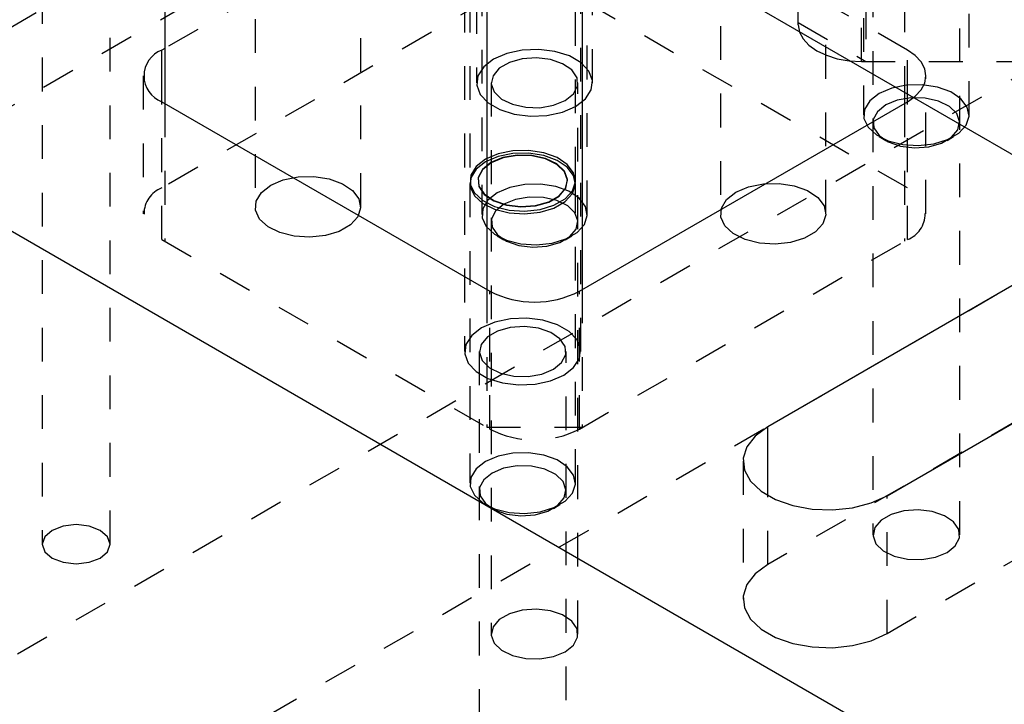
# Model space of a CAD drawing. Header units: inches. Extents: x 1907 to 2452, y -210 to -54.
# Tile 163 of 256: x 1984.35 to 1987.27, y -195.22 to -193.19. Entities that reach past the tile are written whole.
import ezdxf

# ---------------------------------------------------------------- set-up
doc = ezdxf.new("R2010")
doc.units = ezdxf.units.IN
doc.header["$LTSCALE"] = 0.5
doc.header["$MEASUREMENT"] = 0
doc.linetypes.add('HIDDEN', pattern=[0.225, 0.15, -0.075])
doc.layers.add('SID-M-H', color=4, linetype='HIDDEN')
doc.layers.add('SID-M-S', color=105, linetype='Continuous')

msp = doc.modelspace()

# ---------------------------------------------------------------- linework, layer by layer
at = {"layer": 'SID-M-H'}
for p, q in [((1991.78034, -189.14243), (1978.69887, -196.6942)), ((1986.85574, -189.54876), (1986.85574, -193.31484)), ((1986.65574, -193.2066), (1986.65574, -189.66422)), ((1985.70233, -190.9326), (1985.70233, -193.37814)), ((1986.04633, -193.37814), (1986.04633, -190.9326)), ((1986.97035, -190.92847), (1986.97035, -193.40589)), ((1985.04633, -190.9897), (1985.04633, -193.74553)), ((1985.35883, -193.74553), (1985.35883, -190.9897)), ((1986.42519, -191.01011), (1986.42519, -193.76594)), ((1986.73769, -193.76594), (1986.73769, -191.01011)), ((1983.64919, -195.46926), (1990.88368, -191.29288)), ((1985.66698, -191.7286), (1985.66698, -194.17414)), ((1985.68273, -191.7286), (1985.68273, -193.66821)), ((1985.99523, -193.66821), (1985.99523, -191.7286)), ((1986.01098, -194.17414), (1986.01098, -191.7286)), ((1990.88405, -191.90431), (1984.17894, -195.77508)), ((1986.84949, -192.58624), (1986.84949, -193.47362)), ((1987.16199, -193.47362), (1987.16199, -192.58624)), ((1984.41529, -192.70358), (1984.41529, -194.74493)), ((1984.61629, -194.74493), (1984.61629, -192.70358)), ((1985.74175, -192.71985), (1984.77831, -193.27603)), ((1986.97918, -193.28113), (1986.00691, -192.71985)), ((1985.71808, -192.88046), (1985.71808, -193.76784)), ((1986.03058, -193.76784), (1986.03058, -192.88046)), ((1986.84324, -193.31484), (1986.84324, -192.90657)), ((1982.75199, -194.1201), (1984.51976, -193.09959)), ((1986.87724, -193.08392), (1986.87724, -194.71701)), ((1987.13424, -194.71701), (1987.13424, -193.08392)), ((1985.74175, -193.12812), (1984.76948, -193.6894)), ((1986.97918, -193.6894), (1986.00691, -193.12812)), ((1986.65574, -193.19938), (1986.85574, -193.31484)), ((1986.65574, -193.2066), (1986.65934, -193.22771)), ((1986.65934, -193.22771), (1986.67001, -193.24802)), ((1986.67001, -193.24802), (1986.68734, -193.26673)), ((1986.68734, -193.26673), (1986.71066, -193.28314)), ((1985.7919, -193.291), (1985.75271, -193.30793)), ((1985.83777, -193.28112), (1985.7919, -193.291)), ((1985.87964, -193.30403), (1985.83766, -193.30705)), ((1985.8866, -193.2791), (1985.83777, -193.28112)), ((1985.92104, -193.30904), (1985.87964, -193.30403)), ((1985.93444, -193.28511), (1985.8866, -193.2791)), ((1985.97741, -193.29866), (1985.93444, -193.28511)), ((1986.01202, -193.31864), (1985.97741, -193.29866)), ((1986.71066, -193.28314), (1986.73907, -193.2966)), ((1986.73907, -193.2966), (1986.77149, -193.3066)), ((1986.97918, -193.41099), (1986.97918, -193.28113)), ((1987.0025, -193.29753), (1986.97918, -193.28113)), ((1987.01983, -193.31625), (1987.0025, -193.29753)), ((1985.72337, -193.33056), (1985.70626, -193.35704)), ((1985.75271, -193.30793), (1985.72337, -193.33056)), ((1985.79966, -193.31777), (1985.76975, -193.33504)), ((1985.83766, -193.30705), (1985.79966, -193.31777)), ((1985.95738, -193.32154), (1985.92104, -193.30904)), ((1985.98472, -193.34017), (1985.95738, -193.32154)), ((1986.03549, -193.34344), (1986.01202, -193.31864)), ((1986.77149, -193.3066), (1986.80666, -193.31276)), ((1986.80666, -193.31276), (1986.84324, -193.31484)), ((1986.84324, -193.31484), (1988.21824, -193.31484)), ((1987.0305, -193.33655), (1987.01983, -193.31625)), ((1984.71456, -193.35767), (1984.71456, -193.76594)), ((1985.70626, -193.35704), (1985.70277, -193.38523)), ((1985.75117, -193.35698), (1985.74594, -193.38121)), ((1985.76975, -193.33504), (1985.75117, -193.35698)), ((1986.0001, -193.36292), (1985.98472, -193.34017)), ((1986.04589, -193.37106), (1986.03549, -193.34344)), ((1987.0341, -193.35767), (1987.0305, -193.33655)), ((1987.0305, -193.37878), (1987.0341, -193.35767)), ((1987.0341, -193.76594), (1987.0341, -193.35767)), ((1985.70277, -193.38523), (1985.71318, -193.41284)), ((1985.74583, -193.37814), (1985.74583, -195.01123)), ((1985.74594, -193.38121), (1985.75462, -193.40511)), ((1985.98977, -193.41072), (1986.00184, -193.38732)), ((1986.00184, -193.38732), (1986.0001, -193.36292)), ((1986.00283, -195.01123), (1986.00283, -193.37814)), ((1986.0424, -193.39925), (1986.04589, -193.37106)), ((1986.97669, -193.38499), (1986.93273, -193.39387)), ((1987.02324, -193.38398), (1986.97669, -193.38499)), ((1987.01983, -193.39909), (1987.0305, -193.37878)), ((1987.06823, -193.39094), (1987.02324, -193.38398)), ((1987.10766, -193.40525), (1987.06823, -193.39094)), ((1985.71318, -193.41284), (1985.73664, -193.43765)), ((1985.75462, -193.40511), (1985.77627, -193.42609)), ((1985.96519, -193.4306), (1985.98977, -193.41072)), ((1986.02529, -193.42573), (1986.0424, -193.39925)), ((1986.89526, -193.40984), (1986.8676, -193.43147)), ((1986.93273, -193.39387), (1986.89526, -193.40984)), ((1986.99776, -193.42171), (1987.0025, -193.4178)), ((1987.0025, -193.4178), (1987.01983, -193.39909)), ((1987.13804, -193.42563), (1987.10766, -193.40525)), ((1984.76948, -193.84248), (1984.76948, -193.43421)), ((1984.77831, -193.43931), (1984.77831, -193.84758)), ((1985.73664, -193.43765), (1985.77125, -193.45763)), ((1985.77627, -193.42609), (1985.80855, -193.44187)), ((1985.80855, -193.44187), (1985.84796, -193.45075)), ((1985.89022, -193.45176), (1985.93077, -193.44479)), ((1985.93077, -193.44479), (1985.96519, -193.4306)), ((1985.95676, -193.46529), (1985.99595, -193.44836)), ((1985.99595, -193.44836), (1986.02529, -193.42573)), ((1986.8676, -193.43147), (1986.85222, -193.45685)), ((1986.91488, -193.44382), (1986.8903, -193.4637)), ((1986.94931, -193.42963), (1986.91488, -193.44382)), ((1986.98985, -193.42267), (1986.94931, -193.42963)), ((1986.97035, -193.43931), (1986.97035, -193.84758)), ((1986.97918, -193.84248), (1986.97918, -193.43421)), ((1987.03211, -193.42367), (1986.98985, -193.42267)), ((1987.07152, -193.43255), (1987.03211, -193.42367)), ((1987.1038, -193.44833), (1987.07152, -193.43255)), ((1987.12545, -193.46931), (1987.1038, -193.44833)), ((1987.15667, -193.45027), (1987.13804, -193.42563)), ((1987.16188, -193.47699), (1987.15667, -193.45027)), ((1985.77125, -193.45763), (1985.81422, -193.47118)), ((1985.81422, -193.47118), (1985.86206, -193.47718)), ((1985.84796, -193.45075), (1985.89022, -193.45176)), ((1985.86206, -193.47718), (1985.91089, -193.47517)), ((1985.91089, -193.47517), (1985.95676, -193.46529)), ((1986.85222, -193.45685), (1986.85047, -193.48372)), ((1986.8903, -193.4637), (1986.87823, -193.4871)), ((1987.13413, -193.49321), (1987.12545, -193.46931)), ((1987.15322, -193.50341), (1987.16188, -193.47699)), ((1986.85047, -193.48372), (1986.86253, -193.50969)), ((1986.87823, -193.4871), (1986.87998, -193.5115)), ((1987.1289, -193.51744), (1987.13413, -193.49321)), ((1987.13146, -193.52718), (1987.15322, -193.50341)), ((1986.86253, -193.50969), (1986.88731, -193.53246)), ((1986.87998, -193.5115), (1986.89535, -193.53425)), ((1986.88731, -193.53246), (1986.92261, -193.54999)), ((1986.89524, -193.53739), (1986.91486, -193.54872)), ((1986.89535, -193.53425), (1986.92269, -193.55288)), ((1987.09662, -193.54872), (1987.11625, -193.53739)), ((1987.09853, -193.54619), (1987.13146, -193.52718)), ((1987.11032, -193.53938), (1987.1289, -193.51744)), ((1986.92261, -193.54999), (1986.9653, -193.56075)), ((1986.92269, -193.55288), (1986.95903, -193.56538)), ((1986.95903, -193.56538), (1987.00043, -193.5704)), ((1986.9653, -193.56075), (1987.01158, -193.56376)), ((1987.01158, -193.56376), (1987.05735, -193.55876)), ((1987.04241, -193.56737), (1987.08041, -193.55665)), ((1987.05735, -193.55876), (1987.09853, -193.54619)), ((1987.08041, -193.55665), (1987.11032, -193.53938)), ((1985.76596, -193.58846), (1985.72849, -193.60443)), ((1985.80993, -193.57958), (1985.76596, -193.58846)), ((1985.80993, -193.58783), (1985.76596, -193.59671)), ((1985.82253, -193.59204), (1985.78058, -193.59925)), ((1985.82256, -193.59344), (1985.7807, -193.60064)), ((1985.85647, -193.57857), (1985.80993, -193.57958)), ((1985.85647, -193.58682), (1985.80993, -193.58783)), ((1985.86626, -193.59308), (1985.82253, -193.59204)), ((1985.86621, -193.59448), (1985.82256, -193.59344)), ((1985.90146, -193.58553), (1985.85647, -193.57857)), ((1985.90146, -193.59378), (1985.85647, -193.58682)), ((1985.9069, -193.60365), (1985.86621, -193.59448)), ((1985.90704, -193.60227), (1985.86626, -193.59308)), ((1985.94089, -193.59984), (1985.90146, -193.58553)), ((1985.94089, -193.60809), (1985.90146, -193.59378)), ((1987.00043, -193.5704), (1987.04241, -193.56737)), ((1985.72849, -193.60443), (1985.70083, -193.62606)), ((1985.72849, -193.61267), (1985.70083, -193.63431)), ((1985.74495, -193.61393), (1985.71952, -193.6345)), ((1985.74514, -193.61529), (1985.71976, -193.63581)), ((1985.76596, -193.59671), (1985.72849, -193.61267)), ((1985.78058, -193.59925), (1985.74495, -193.61393)), ((1985.7807, -193.60064), (1985.74514, -193.61529)), ((1985.94023, -193.61995), (1985.9069, -193.60365)), ((1985.94044, -193.6186), (1985.90704, -193.60227)), ((1985.96259, -193.64161), (1985.94023, -193.61995)), ((1985.96284, -193.64031), (1985.94044, -193.6186)), ((1985.97128, -193.62022), (1985.94089, -193.59984)), ((1985.97128, -193.62847), (1985.94089, -193.60809)), ((1985.9899, -193.64486), (1985.97128, -193.62022)), ((1985.68545, -193.65144), (1985.68371, -193.67831)), ((1985.70083, -193.62606), (1985.68545, -193.65144)), ((1985.70083, -193.63431), (1985.68545, -193.65969)), ((1985.71952, -193.6345), (1985.70703, -193.65871)), ((1985.71976, -193.63581), (1985.7073, -193.65998)), ((1985.97156, -193.66629), (1985.96259, -193.64161)), ((1985.97183, -193.66504), (1985.96284, -193.64031)), ((1985.9899, -193.65311), (1985.97128, -193.62847)), ((1985.99512, -193.67158), (1985.9899, -193.64486)), ((1985.99512, -193.67983), (1985.9899, -193.65311)), ((1985.06444, -193.70338), (1985.09209, -193.68175)), ((1985.09209, -193.68175), (1985.12957, -193.66578)), ((1985.12957, -193.66578), (1985.17353, -193.6569)), ((1985.17353, -193.6569), (1985.22007, -193.65589)), ((1985.22007, -193.65589), (1985.26506, -193.66285)), ((1985.26506, -193.66285), (1985.3045, -193.67716)), ((1985.3045, -193.67716), (1985.33488, -193.69754)), ((1985.68273, -193.67646), (1985.68273, -194.56384)), ((1985.68545, -193.65969), (1985.68371, -193.68655)), ((1985.68371, -193.67831), (1985.69576, -193.70428)), ((1985.70703, -193.65871), (1985.70884, -193.68396)), ((1985.7073, -193.65998), (1985.7091, -193.68518)), ((1985.84528, -193.67921), (1985.80132, -193.68809)), ((1985.89182, -193.6782), (1985.84528, -193.67921)), ((1985.93681, -193.68516), (1985.89182, -193.6782)), ((1985.96615, -193.69131), (1985.97156, -193.66629)), ((1985.96641, -193.69011), (1985.97183, -193.66504)), ((1985.98646, -193.698), (1985.99512, -193.67158)), ((1985.98646, -193.70625), (1985.99512, -193.67983)), ((1985.99523, -194.56384), (1985.99523, -193.67646)), ((1986.50843, -193.68619), (1986.55239, -193.67731)), ((1986.55239, -193.67731), (1986.59893, -193.6763)), ((1986.59893, -193.6763), (1986.64392, -193.68326)), ((1986.64392, -193.68326), (1986.68336, -193.69757)), ((1985.04905, -193.72876), (1985.06444, -193.70338)), ((1985.33488, -193.69754), (1985.3535, -193.72218)), ((1985.68371, -193.68655), (1985.69576, -193.71253)), ((1985.69576, -193.70428), (1985.72054, -193.72705)), ((1985.69576, -193.71253), (1985.72054, -193.73529)), ((1985.70884, -193.68396), (1985.72475, -193.7075)), ((1985.7091, -193.68518), (1985.72498, -193.70867)), ((1985.72475, -193.7075), (1985.75304, -193.72678)), ((1985.72498, -193.70867), (1985.75321, -193.72791)), ((1985.76384, -193.70406), (1985.73619, -193.72569)), ((1985.80132, -193.68809), (1985.76384, -193.70406)), ((1985.91624, -193.73068), (1985.94719, -193.71281)), ((1985.97625, -193.69947), (1985.93681, -193.68516)), ((1985.94697, -193.71397), (1985.96615, -193.69131)), ((1985.94719, -193.71281), (1985.96641, -193.69011)), ((1985.96469, -193.72177), (1985.98646, -193.698)), ((1985.96469, -193.73002), (1985.98646, -193.70625)), ((1986.00663, -193.71985), (1985.97625, -193.69947)), ((1986.44329, -193.72379), (1986.47095, -193.70216)), ((1986.47095, -193.70216), (1986.50843, -193.68619)), ((1986.68336, -193.69757), (1986.71374, -193.71795)), ((1985.04731, -193.75563), (1985.04905, -193.72876)), ((1985.3535, -193.72218), (1985.35872, -193.7489)), ((1985.72054, -193.72705), (1985.75585, -193.74458)), ((1985.72054, -193.73529), (1985.75585, -193.75283)), ((1985.73619, -193.72569), (1985.7208, -193.75107)), ((1985.75304, -193.72678), (1985.79064, -193.73972)), ((1985.75321, -193.72791), (1985.79074, -193.74082)), ((1985.78347, -193.73804), (1985.75889, -193.75792)), ((1985.81789, -193.72385), (1985.78347, -193.73804)), ((1985.79064, -193.73972), (1985.83348, -193.7449)), ((1985.79074, -193.74082), (1985.83349, -193.74599)), ((1985.85844, -193.71689), (1985.81789, -193.72385)), ((1985.83348, -193.7449), (1985.87691, -193.74178)), ((1985.9007, -193.71789), (1985.85844, -193.71689)), ((1985.87684, -193.74287), (1985.91608, -193.7318)), ((1985.87691, -193.74178), (1985.91624, -193.73068)), ((1985.89058, -193.75335), (1985.93176, -193.74078)), ((1985.94011, -193.72677), (1985.9007, -193.71789)), ((1985.91608, -193.7318), (1985.94697, -193.71397)), ((1985.93176, -193.74078), (1985.96469, -193.72177)), ((1985.93176, -193.74903), (1985.96469, -193.73002)), ((1985.97239, -193.74255), (1985.94011, -193.72677)), ((1986.02526, -193.74449), (1986.00663, -193.71985)), ((1986.42791, -193.74917), (1986.44329, -193.72379)), ((1986.71374, -193.71795), (1986.73236, -193.74259)), ((1985.05937, -193.7816), (1985.04731, -193.75563)), ((1985.35872, -193.7489), (1985.35006, -193.77532)), ((1985.7208, -193.75107), (1985.71906, -193.77794)), ((1985.75889, -193.75792), (1985.74682, -193.78132)), ((1985.75585, -193.74458), (1985.79853, -193.75534)), ((1985.75585, -193.75283), (1985.79853, -193.76358)), ((1985.79853, -193.75534), (1985.84482, -193.75835)), ((1985.79853, -193.76358), (1985.84482, -193.76659)), ((1985.83349, -193.74599), (1985.87684, -193.74287)), ((1985.84482, -193.75835), (1985.89058, -193.75335)), ((1985.84482, -193.76659), (1985.89058, -193.7616)), ((1985.89058, -193.7616), (1985.93176, -193.74903)), ((1985.99404, -193.76353), (1985.97239, -193.74255)), ((1986.00272, -193.78743), (1985.99404, -193.76353)), ((1986.02181, -193.79763), (1986.03047, -193.77121)), ((1986.03047, -193.77121), (1986.02526, -193.74449)), ((1986.42617, -193.77604), (1986.42791, -193.74917)), ((1986.73758, -193.76931), (1986.72892, -193.79573)), ((1986.73236, -193.74259), (1986.73758, -193.76931)), ((1985.08415, -193.80437), (1985.05937, -193.7816)), ((1985.3283, -193.79909), (1985.29536, -193.8181)), ((1985.35006, -193.77532), (1985.3283, -193.79909)), ((1985.71906, -193.77794), (1985.73112, -193.80391)), ((1985.74682, -193.78132), (1985.74857, -193.80572)), ((1985.99749, -193.81166), (1986.00272, -193.78743)), ((1986.00005, -193.8214), (1986.02181, -193.79763)), ((1986.43822, -193.80201), (1986.42617, -193.77604)), ((1986.72892, -193.79573), (1986.70716, -193.8195)), ((1985.11945, -193.8219), (1985.08415, -193.80437)), ((1985.16214, -193.83266), (1985.11945, -193.8219)), ((1985.29536, -193.8181), (1985.25419, -193.83067)), ((1985.73112, -193.80391), (1985.7559, -193.82668)), ((1985.74857, -193.80572), (1985.76394, -193.82847)), ((1985.7559, -193.82668), (1985.7912, -193.84421)), ((1985.76394, -193.82847), (1985.79128, -193.8471)), ((1985.96711, -193.84041), (1986.00005, -193.8214)), ((1985.97891, -193.8336), (1985.99749, -193.81166)), ((1986.463, -193.82478), (1986.43822, -193.80201)), ((1986.49831, -193.84231), (1986.463, -193.82478)), ((1986.70716, -193.8195), (1986.67422, -193.83851)), ((1984.76948, -193.84248), (1985.74175, -194.40376)), ((1985.20842, -193.83567), (1985.16214, -193.83266)), ((1985.25419, -193.83067), (1985.20842, -193.83567)), ((1985.76383, -193.83161), (1985.78345, -193.84294)), ((1985.7912, -193.84421), (1985.83389, -193.85497)), ((1985.79128, -193.8471), (1985.82762, -193.8596)), ((1985.83389, -193.85497), (1985.88017, -193.85798)), ((1985.88017, -193.85798), (1985.92594, -193.85298)), ((1985.911, -193.8616), (1985.949, -193.85087)), ((1985.92594, -193.85298), (1985.96711, -193.84041)), ((1985.949, -193.85087), (1985.97891, -193.8336)), ((1985.96521, -193.84294), (1985.98483, -193.83161)), ((1986.00691, -194.40376), (1986.97918, -193.84248)), ((1986.541, -193.85307), (1986.49831, -193.84231)), ((1986.58728, -193.85608), (1986.541, -193.85307)), ((1986.63304, -193.85108), (1986.58728, -193.85608)), ((1986.67422, -193.83851), (1986.63304, -193.85108)), ((1985.82762, -193.8596), (1985.86902, -193.86462)), ((1985.86902, -193.86462), (1985.911, -193.8616)), ((1985.73291, -193.99038), (1985.73291, -194.39865)), ((1985.74175, -194.40376), (1985.74175, -193.99549)), ((1986.00691, -194.40376), (1986.00691, -193.99549)), ((1986.01575, -193.99038), (1986.01575, -194.39865)), ((1985.75654, -194.08699), (1985.71735, -194.10393)), ((1985.80241, -194.07712), (1985.75654, -194.08699)), ((1985.85125, -194.0751), (1985.80241, -194.07712)), ((1985.89908, -194.08111), (1985.85125, -194.0751)), ((1985.94205, -194.09465), (1985.89908, -194.08111)), ((1985.71735, -194.10393), (1985.68801, -194.12656)), ((1985.76431, -194.11377), (1985.7344, -194.13104)), ((1985.80231, -194.10304), (1985.76431, -194.11377)), ((1985.84429, -194.10002), (1985.80231, -194.10304)), ((1985.88569, -194.10504), (1985.84429, -194.10002)), ((1985.92202, -194.11754), (1985.88569, -194.10504)), ((1985.94936, -194.13617), (1985.92202, -194.11754)), ((1985.97667, -194.11464), (1985.94205, -194.09465)), ((1986.00013, -194.13944), (1985.97667, -194.11464)), ((1985.68801, -194.12656), (1985.67091, -194.15304)), ((1985.7344, -194.13104), (1985.71582, -194.15298)), ((1985.96474, -194.15892), (1985.94936, -194.13617)), ((1986.01054, -194.16706), (1986.00013, -194.13944)), ((1985.67091, -194.15304), (1985.66741, -194.18123)), ((1985.71048, -194.17414), (1985.71048, -195.80722)), ((1985.71582, -194.15298), (1985.71058, -194.17721)), ((1985.71058, -194.17721), (1985.71927, -194.20111)), ((1985.96649, -194.18332), (1985.96474, -194.15892)), ((1985.96748, -195.80722), (1985.96748, -194.17414)), ((1986.00704, -194.19525), (1986.01054, -194.16706)), ((1987.66145, -194.17262), (1986.56543, -194.80533)), ((1985.66741, -194.18123), (1985.67782, -194.20884)), ((1985.67782, -194.20884), (1985.70128, -194.23365)), ((1985.71927, -194.20111), (1985.74092, -194.22209)), ((1985.92984, -194.2266), (1985.95442, -194.20672)), ((1985.95442, -194.20672), (1985.96649, -194.18332)), ((1985.98994, -194.22173), (1986.00704, -194.19525)), ((1985.70128, -194.23365), (1985.7359, -194.25363)), ((1985.74092, -194.22209), (1985.7732, -194.23787)), ((1985.7732, -194.23787), (1985.8126, -194.24674)), ((1985.89541, -194.24079), (1985.92984, -194.2266)), ((1985.9606, -194.24435), (1985.98994, -194.22173)), ((1985.7359, -194.25363), (1985.77887, -194.26718)), ((1985.77887, -194.26718), (1985.8267, -194.27318)), ((1985.8126, -194.24674), (1985.85487, -194.24775)), ((1985.85487, -194.24775), (1985.89541, -194.24079)), ((1985.87554, -194.27117), (1985.92141, -194.26129)), ((1985.92141, -194.26129), (1985.9606, -194.24435)), ((1985.8267, -194.27318), (1985.87554, -194.27117)), ((1986.91898, -195.00943), (1988.015, -194.37672)), ((1985.73291, -194.39865), (1986.01575, -194.39865)), ((1985.72849, -194.50005), (1985.70083, -194.52169)), ((1985.76596, -194.48409), (1985.72849, -194.50005)), ((1985.80993, -194.47521), (1985.76596, -194.48409)), ((1985.85647, -194.4742), (1985.80993, -194.47521)), ((1985.90146, -194.48116), (1985.85647, -194.4742)), ((1985.94089, -194.49547), (1985.90146, -194.48116)), ((1985.97128, -194.51585), (1985.94089, -194.49547)), ((1986.49221, -194.49911), (1986.49221, -194.90738)), ((1985.70083, -194.52169), (1985.68545, -194.54707)), ((1985.78254, -194.51985), (1985.74811, -194.53404)), ((1985.82308, -194.51288), (1985.78254, -194.51985)), ((1985.86535, -194.51389), (1985.82308, -194.51288)), ((1985.90475, -194.52277), (1985.86535, -194.51389)), ((1985.93703, -194.53855), (1985.90475, -194.52277)), ((1985.9899, -194.54049), (1985.97128, -194.51585)), ((1985.68545, -194.54707), (1985.68371, -194.57394)), ((1985.72353, -194.55392), (1985.71146, -194.57732)), ((1985.74811, -194.53404), (1985.72353, -194.55392)), ((1985.95868, -194.55953), (1985.93703, -194.53855)), ((1985.99512, -194.56721), (1985.9899, -194.54049)), ((1985.68371, -194.57394), (1985.69576, -194.59991)), ((1985.71146, -194.57732), (1985.71321, -194.60172)), ((1985.96737, -194.58343), (1985.95868, -194.55953)), ((1985.96213, -194.60766), (1985.96737, -194.58343)), ((1985.98646, -194.59363), (1985.99512, -194.56721)), ((1985.69576, -194.59991), (1985.72054, -194.62267)), ((1985.71321, -194.60172), (1985.72859, -194.62447)), ((1985.93176, -194.63641), (1985.96469, -194.6174)), ((1985.94355, -194.6296), (1985.96213, -194.60766)), ((1985.96469, -194.6174), (1985.98646, -194.59363)), ((1986.56543, -194.80533), (1986.56543, -194.60116)), ((1986.91898, -195.00943), (1986.91898, -194.60116)), ((1985.72054, -194.62267), (1985.75585, -194.64021)), ((1985.72847, -194.62761), (1985.7481, -194.63894)), ((1985.72859, -194.62447), (1985.75593, -194.6431)), ((1985.75585, -194.64021), (1985.79853, -194.65096)), ((1985.75593, -194.6431), (1985.79226, -194.6556)), ((1985.87564, -194.65759), (1985.91364, -194.64687)), ((1985.89058, -194.64898), (1985.93176, -194.63641)), ((1985.91364, -194.64687), (1985.94355, -194.6296)), ((1985.92985, -194.63894), (1985.94948, -194.62761)), ((1986.96908, -194.64591), (1986.93107, -194.65663)), ((1987.01105, -194.64289), (1986.96908, -194.64591)), ((1987.05245, -194.6479), (1987.01105, -194.64289)), ((1985.79226, -194.6556), (1985.83366, -194.66061)), ((1985.79853, -194.65096), (1985.84482, -194.65397)), ((1985.83366, -194.66061), (1985.87564, -194.65759)), ((1985.84482, -194.65397), (1985.89058, -194.64898)), ((1986.90116, -194.6739), (1986.88258, -194.69584)), ((1986.93107, -194.65663), (1986.90116, -194.6739)), ((1987.08879, -194.6604), (1987.05245, -194.6479)), ((1987.11613, -194.67903), (1987.08879, -194.6604)), ((1984.44473, -194.7039), (1984.42294, -194.72273)), ((1984.47733, -194.69133), (1984.44473, -194.7039)), ((1984.51579, -194.68691), (1984.47733, -194.69133)), ((1984.55425, -194.69133), (1984.51579, -194.68691)), ((1984.58686, -194.7039), (1984.55425, -194.69133)), ((1984.60864, -194.72273), (1984.58686, -194.7039)), ((1986.88258, -194.69584), (1986.87735, -194.72007)), ((1987.13151, -194.70178), (1987.11613, -194.67903)), ((1987.13326, -194.72618), (1987.13151, -194.70178)), ((1984.42294, -194.72273), (1984.41529, -194.74493)), ((1984.61629, -194.74493), (1984.60864, -194.72273)), ((1986.87735, -194.72007), (1986.88603, -194.74397)), ((1987.12119, -194.74959), (1987.13326, -194.72618)), ((1984.41529, -194.74493), (1984.42294, -194.76713)), ((1984.60864, -194.76713), (1984.61629, -194.74493)), ((1986.88603, -194.74397), (1986.90769, -194.76495)), ((1987.09661, -194.76946), (1987.12119, -194.74959)), ((1984.42294, -194.76713), (1984.44473, -194.78595)), ((1984.44473, -194.78595), (1984.47733, -194.79853)), ((1984.55425, -194.79853), (1984.58686, -194.78595)), ((1984.58686, -194.78595), (1984.60864, -194.76713)), ((1986.90769, -194.76495), (1986.93996, -194.78073)), ((1986.93996, -194.78073), (1986.97937, -194.78961)), ((1986.97937, -194.78961), (1987.02164, -194.79062)), ((1987.02164, -194.79062), (1987.06218, -194.78365)), ((1987.06218, -194.78365), (1987.09661, -194.76946)), ((1984.47733, -194.79853), (1984.51579, -194.80295)), ((1984.51579, -194.80295), (1984.55425, -194.79853)), ((1986.56543, -194.80533), (1986.52826, -194.83272)), ((1986.52826, -194.83272), (1986.50353, -194.86445)), ((1986.50353, -194.86445), (1986.49266, -194.89867)), ((1986.49266, -194.89867), (1986.4963, -194.9334)), ((1985.87964, -194.93711), (1985.83766, -194.94013)), ((1985.92104, -194.94212), (1985.87964, -194.93711)), ((1986.4963, -194.9334), (1986.51423, -194.96661)), ((1985.79966, -194.95085), (1985.76975, -194.96812)), ((1985.83766, -194.94013), (1985.79966, -194.95085)), ((1985.95738, -194.95462), (1985.92104, -194.94212)), ((1985.98472, -194.97325), (1985.95738, -194.95462)), ((1986.51423, -194.96661), (1986.54541, -194.99639)), ((1985.75117, -194.99006), (1985.74594, -195.01429)), ((1985.76975, -194.96812), (1985.75117, -194.99006)), ((1986.0001, -194.996), (1985.98472, -194.97325)), ((1986.00184, -195.0204), (1986.0001, -194.996)), ((1986.54541, -194.99639), (1986.58803, -195.02099)), ((1985.74594, -195.01429), (1985.75462, -195.03819)), ((1985.98977, -195.04381), (1986.00184, -195.0204)), ((1986.58803, -195.02099), (1986.6396, -195.03899)), ((1986.87154, -195.03089), (1986.91898, -195.00943)), ((1985.75462, -195.03819), (1985.77627, -195.05917)), ((1985.96519, -195.06368), (1985.98977, -195.04381)), ((1986.6396, -195.03899), (1986.69714, -195.04934)), ((1986.69714, -195.04934), (1986.7573, -195.05144)), ((1986.7573, -195.05144), (1986.81658, -195.04517)), ((1986.81658, -195.04517), (1986.87154, -195.03089)), ((1985.77627, -195.05917), (1985.80855, -195.07495)), ((1985.80855, -195.07495), (1985.84796, -195.08383)), ((1985.84796, -195.08383), (1985.89022, -195.08484)), ((1985.89022, -195.08484), (1985.93077, -195.07787)), ((1985.93077, -195.07787), (1985.96519, -195.06368))]:
    msp.add_line(p, q, dxfattribs=at)
for centre, radius, start, end in [((1984.79852, -193.76594), 0.08187, 110.78342, 249.21658), ((1986.95014, -193.76594), 0.08187, 290.78342, 69.21658), ((1985.87433, -194.14787), 0.28819, 242.60967, 297.39033)]:
    msp.add_arc(centre, radius, start, end, dxfattribs=at)
at = {"layer": 'SID-M-S'}
for p, q in [((1978.69887, -190.57015), (2002.03339, -204.04088)), ((1982.49957, -190.82496), (1998.23269, -199.9075)), ((1984.77831, -192.14045), (1984.77831, -193.43931)), ((1985.73291, -192.69153), (1985.73291, -193.99038)), ((1986.01575, -192.85481), (1986.01575, -193.99038)), ((1984.77831, -193.27603), (1984.76948, -193.28113)), ((1984.76948, -193.43421), (1984.76948, -193.28113)), ((1986.97035, -193.40589), (1986.97035, -193.43931)), ((1986.97918, -193.43421), (1986.97918, -193.41099)), ((1984.76948, -193.43421), (1985.74175, -193.99549)), ((1986.00691, -193.99549), (1986.97918, -193.43421)), ((1986.97918, -193.43421), (1986.99776, -193.42171)), ((1987.62636, -193.7846), (1986.56543, -194.39706)), ((1986.91898, -194.60116), (1987.56546, -194.22796)), ((1986.56543, -194.39706), (1986.52826, -194.42445)), ((1986.56543, -194.60116), (1986.56543, -194.39706)), ((1986.52826, -194.42445), (1986.50353, -194.45618)), ((1986.50353, -194.45618), (1986.49266, -194.4904)), ((1986.49266, -194.4904), (1986.4963, -194.52513)), ((1986.4963, -194.52513), (1986.51423, -194.55834)), ((1986.51423, -194.55834), (1986.54541, -194.58812)), ((1986.54541, -194.58812), (1986.58803, -194.61272)), ((1986.58803, -194.61272), (1986.6396, -194.63072)), ((1986.87154, -194.62262), (1986.91898, -194.60116)), ((1986.6396, -194.63072), (1986.69714, -194.64107)), ((1986.69714, -194.64107), (1986.7573, -194.64317)), ((1986.7573, -194.64317), (1986.81658, -194.6369)), ((1986.81658, -194.6369), (1986.87154, -194.62262))]:
    msp.add_line(p, q, dxfattribs=at)
for centre, radius, start, end in [((1984.79852, -193.35767), 0.08187, 110.78342, 249.21658), ((1985.87433, -193.7396), 0.28819, 242.60967, 297.39033)]:
    msp.add_arc(centre, radius, start, end, dxfattribs=at)

doc.saveas('drawing.dxf')
